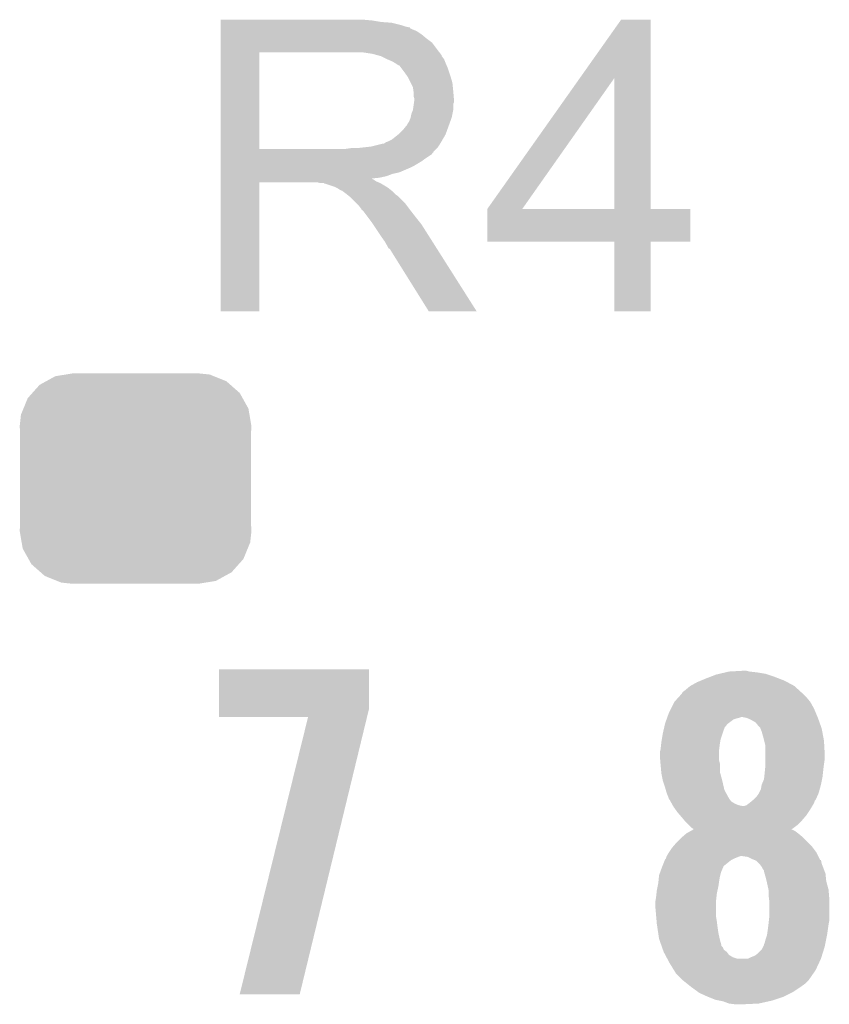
# Model space of a CAD drawing. Extents: x -1.3 to 24.2, y -3.9 to 39.2.
# Tile 26 of 31: x 14.3 to 17, y 27.5 to 30.8. Entities that reach past the tile are written whole.
import ezdxf

# ---------------------------------------------------------------- set-up
doc = ezdxf.new("R2010")
doc.units = 0
doc.layers.get('0').update_dxf_attribs({"linetype": 'CONTINUOUS'})
doc.layers.add('PIR_4_CLICK_V100_GTO', color=14, linetype='CONTINUOUS')
doc.layers.add('PIR_4_CLICK_V100_GTS', color=12, linetype='CONTINUOUS')

# ---------------------------------------------------------------- blocks, each defined once
blk = doc.blocks.new('CUSTOM_65')
for points in [[(-0.298526, 0.325596), (-0.268438, 0.342124), (0.30335, 0.325596), (0.2622, 0.342124)], [(-0.268438, 0.342124), (-0.233628, 0.347838), (0.2622, 0.342124), (0.247972, 0.347838)], [(-0.233628, 0.347838), (-0.20955, 0.35179), (0.247972, 0.347838), (0.20955, 0.35179)], [(-0.34504, 0.286174), (-0.320744, 0.31339), (0.348152, 0.286174), (0.317222, 0.31339)], [(-0.320744, 0.31339), (-0.298526, 0.325596), (0.317222, 0.31339), (0.30335, 0.325596)], [(-0.37475, 0.234078), (-0.360486, 0.26887), (0.377262, 0.234078), (0.357822, 0.26887)], [(-0.360486, 0.26887), (-0.34504, 0.286174), (0.357822, 0.26887), (0.348152, 0.286174)], [(-0.383124, 0.213652), (-0.37475, 0.234078), (0.380766, 0.213652), (0.377262, 0.234078)], [(-0.38735, 0.17526), (-0.383124, 0.213652), (0.38735, 0.17526), (0.380766, 0.213652)], [(-0.38608, 0.154124), (-0.38735, 0.17526), (0.38608, 0.154124), (0.38735, 0.17526)], [(-0.38608, -0.154124), (-0.38608, 0.154124), (0.38608, -0.154124), (0.38608, 0.154124)], [(-0.38735, -0.17526), (-0.38608, -0.154124), (0.38735, -0.17526), (0.38608, -0.154124)], [(-0.380764, -0.213652), (-0.38735, -0.17526), (0.383124, -0.213652), (0.38735, -0.17526)], [(-0.377262, -0.234078), (-0.380764, -0.213652), (0.374748, -0.234078), (0.383124, -0.213652)], [(-0.35782, -0.26887), (-0.377262, -0.234078), (0.360486, -0.26887), (0.374748, -0.234078)], [(-0.348152, -0.286174), (-0.35782, -0.26887), (0.345038, -0.286174), (0.360486, -0.26887)], [(-0.31722, -0.31339), (-0.348152, -0.286174), (0.320744, -0.31339), (0.345038, -0.286174)], [(-0.30335, -0.325596), (-0.31722, -0.31339), (0.298524, -0.325596), (0.320744, -0.31339)], [(-0.262198, -0.342124), (-0.30335, -0.325596), (0.268438, -0.342124), (0.298524, -0.325596)], [(-0.247972, -0.347838), (-0.262198, -0.342124), (0.233626, -0.347838), (0.268438, -0.342124)], [(-0.20955, -0.35179), (-0.247972, -0.347838), (0.20955, -0.35179), (0.233626, -0.347838)]]:
    blk.add_solid(points)

msp = doc.modelspace()

# ---------------------------------------------------------------- linework, layer by layer
at = {"layer": 'PIR_4_CLICK_V100_GTO'}
for points in [[(14.935222, 30.81782), (14.935224, 30.82036), (15.44066, 30.81782), (15.41272, 30.82036)], [(14.935222, 30.81274), (14.935222, 30.81782), (15.471138, 30.81274), (15.44066, 30.81782)], [(14.935222, 30.8102), (14.935222, 30.81274), (15.5067, 30.8102), (15.471138, 30.81274)], [(16.1355, 30.624718), (16.273772, 30.820336), (16.372848, 30.624718), (16.37284, 30.820336)], [(16.273772, 30.820336), (16.27379, 30.82036), (16.37284, 30.820336), (16.27379, 30.82036)], [(14.935222, 30.80258), (14.935222, 30.8102), (15.537178, 30.80258), (15.5067, 30.8102)], [(14.935222, 30.7975), (14.935222, 30.80258), (15.552422, 30.7975), (15.537178, 30.80258)], [(14.935222, 30.79496), (14.935222, 30.7975), (15.565122, 30.79496), (15.552422, 30.7975)], [(14.935222, 30.794936), (14.935222, 30.79496), (15.56766, 30.794936), (15.565122, 30.79496)], [(14.935222, 30.792414), (14.935222, 30.794936), (15.567676, 30.792414), (15.56766, 30.794936)], [(14.935222, 30.78734), (14.935222, 30.792414), (15.57782, 30.78734), (15.567676, 30.792414)], [(14.935222, 30.782258), (14.935222, 30.78734), (15.590522, 30.782258), (15.57782, 30.78734)], [(14.935222, 30.7721), (14.935222, 30.782258), (15.60576, 30.7721), (15.590522, 30.782258)], [(14.935222, 30.7594), (14.935222, 30.7721), (15.621, 30.7594), (15.60576, 30.7721)], [(14.935222, 30.744158), (14.935222, 30.7594), (15.641322, 30.744158), (15.621, 30.7594)], [(14.93522, 30.72384), (14.935222, 30.744158), (15.65656, 30.72384), (15.641322, 30.744158)], [(14.93522, 30.71114), (14.93522, 30.72384), (15.666438, 30.71114), (15.65656, 30.72384)], [(14.935212, 30.388582), (14.93522, 30.711118), (15.064742, 30.388582), (15.064742, 30.711118)], [(14.93522, 30.711118), (14.93522, 30.71114), (15.064742, 30.711118), (15.37208, 30.71114)], [(15.443202, 30.70606), (15.410182, 30.71114), (15.670388, 30.70606), (15.666438, 30.71114)], [(15.461836, 30.700978), (15.443202, 30.70606), (15.67434, 30.700978), (15.670388, 30.70606)], [(15.47114, 30.69844), (15.461836, 30.700978), (15.674344, 30.69844), (15.67434, 30.700978)], [(15.471152, 30.698434), (15.47114, 30.69844), (15.674344, 30.698434), (15.674344, 30.69844)], [(15.491456, 30.688282), (15.471152, 30.698434), (15.68196, 30.688282), (15.674344, 30.698434)], [(15.49146, 30.68828), (15.491456, 30.688282), (15.681962, 30.68828), (15.68196, 30.688282)], [(15.50924, 30.68066), (15.49146, 30.68828), (15.68501, 30.68066), (15.681962, 30.68828)], [(15.51771, 30.67558), (15.50924, 30.68066), (15.68704, 30.67558), (15.68501, 30.68066)], [(15.52194, 30.673042), (15.51771, 30.67558), (15.688128, 30.673042), (15.68704, 30.67558)], [(15.529564, 30.66796), (15.52194, 30.673042), (15.690306, 30.66796), (15.688128, 30.673042)], [(15.532104, 30.667952), (15.529564, 30.66796), (15.69031, 30.667952), (15.690306, 30.66796)], [(15.53972, 30.6578), (15.532104, 30.667952), (15.69466, 30.6578), (15.69031, 30.667952)], [(15.54734, 30.64764), (15.53972, 30.6578), (15.698048, 30.64764), (15.69466, 30.6578)], [(15.55641, 30.63494), (15.54734, 30.64764), (15.70228, 30.63494), (15.698048, 30.64764)], [(15.56004, 30.629856), (15.55641, 30.63494), (15.703806, 30.629856), (15.70228, 30.63494)], [(15.5702, 30.609538), (15.56004, 30.629856), (15.7099, 30.609538), (15.703806, 30.629856)], [(15.826764, 30.187936), (16.1355, 30.624718), (15.943608, 30.187936), (16.25088, 30.624718)], [(16.250896, 30.1879), (16.25088, 30.624718), (16.372864, 30.1879), (16.372848, 30.624718)], [(15.57782, 30.594296), (15.5702, 30.609538), (15.711426, 30.594296), (15.7099, 30.609538)], [(15.579272, 30.58414), (15.57782, 30.594296), (15.71244, 30.58414), (15.711426, 30.594296)], [(15.58036, 30.576518), (15.579272, 30.58414), (15.713076, 30.576518), (15.71244, 30.58414)], [(15.580362, 30.563818), (15.58036, 30.576518), (15.714134, 30.563818), (15.713076, 30.576518)], [(15.5829, 30.556196), (15.580362, 30.563818), (15.71477, 30.556196), (15.714134, 30.563818)], [(15.581446, 30.543496), (15.5829, 30.55366), (15.714978, 30.543496), (15.714978, 30.55366)], [(15.5829, 30.553662), (15.5829, 30.556196), (15.71498, 30.553662), (15.71477, 30.556196)], [(15.5829, 30.55366), (15.5829, 30.553662), (15.714978, 30.55366), (15.71498, 30.553662)], [(15.57274, 30.505398), (15.577818, 30.518098), (15.709898, 30.505398), (15.71244, 30.518098)], [(15.577818, 30.518098), (15.58072, 30.538416), (15.71244, 30.518098), (15.71244, 30.538416)], [(15.58072, 30.538416), (15.581446, 30.543496), (15.71244, 30.538416), (15.714978, 30.543496)], [(15.565118, 30.479996), (15.570198, 30.492698), (15.702738, 30.479996), (15.707356, 30.492698)], [(15.570198, 30.4927), (15.57274, 30.505398), (15.707358, 30.4927), (15.709898, 30.505398)], [(15.570198, 30.492698), (15.570198, 30.4927), (15.707356, 30.492698), (15.707358, 30.4927)], [(15.532098, 30.439358), (15.5448, 30.45206), (15.687962, 30.439358), (15.69258, 30.45206)], [(15.5448, 30.45206), (15.554958, 30.464758), (15.69258, 30.45206), (15.697198, 30.464758)], [(15.554958, 30.464758), (15.557498, 30.4673), (15.697198, 30.464758), (15.698122, 30.4673)], [(15.557498, 30.4673), (15.56004, 30.472378), (15.698122, 30.4673), (15.699968, 30.472378)], [(15.56004, 30.472378), (15.565118, 30.479996), (15.699968, 30.472378), (15.702738, 30.479996)], [(15.496538, 30.41396), (15.506696, 30.419038), (15.673706, 30.41396), (15.676668, 30.419038)], [(15.506696, 30.419038), (15.528922, 30.436818), (15.676668, 30.419038), (15.68704, 30.436818)], [(15.528922, 30.436818), (15.532098, 30.439358), (15.68704, 30.436818), (15.687962, 30.439358)], [(14.935212, 30.38856), (14.935212, 30.388582), (15.354298, 30.38856), (15.064742, 30.388582)], [(14.935212, 30.378396), (14.935212, 30.38856), (15.6464, 30.378396), (15.65656, 30.38856)], [(15.354298, 30.38856), (15.372064, 30.391098), (15.65656, 30.38856), (15.659098, 30.391098)], [(15.372064, 30.391098), (15.37208, 30.3911), (15.659098, 30.391098), (15.659098, 30.3911)], [(15.392398, 30.3911), (15.438118, 30.39618), (15.659098, 30.3911), (15.662486, 30.39618)], [(15.438118, 30.39618), (15.478758, 30.40634), (15.662486, 30.39618), (15.669262, 30.40634)], [(15.481296, 30.40634), (15.488914, 30.411418), (15.669262, 30.40634), (15.672224, 30.411418)], [(15.488914, 30.411418), (15.496538, 30.41396), (15.672224, 30.411418), (15.673706, 30.41396)], [(14.935212, 30.37586), (14.935212, 30.378396), (15.646376, 30.37586), (15.6464, 30.378396)], [(14.935212, 30.375844), (14.935212, 30.37586), (15.643854, 30.375844), (15.646376, 30.37586)], [(14.935212, 30.370782), (14.935212, 30.375844), (15.641316, 30.370782), (15.643854, 30.375844)], [(14.935212, 30.35554), (14.935212, 30.370782), (15.61846, 30.35554), (15.641316, 30.370782)], [(14.935212, 30.347918), (14.935212, 30.35554), (15.608298, 30.347918), (15.61846, 30.35554)], [(14.93521, 30.33268), (14.935212, 30.347918), (15.5829, 30.33268), (15.608298, 30.347918)], [(14.93521, 30.32506), (14.93521, 30.33268), (15.56766, 30.32506), (15.5829, 30.33268)], [(14.93521, 30.30982), (14.93521, 30.32506), (15.532098, 30.30982), (15.56766, 30.32506)], [(14.93521, 30.304738), (14.93521, 30.30982), (15.509238, 30.304738), (15.532098, 30.30982)], [(14.93521, 30.29712), (14.93521, 30.304738), (15.488918, 30.29712), (15.509238, 30.304738)], [(14.93521, 30.29204), (14.93521, 30.29712), (15.466058, 30.29204), (15.488918, 30.29712)], [(14.93521, 30.289462), (14.93521, 30.29204), (15.440694, 30.289462), (15.466058, 30.29204)], [(14.93521, 30.286958), (14.93521, 30.289462), (15.443204, 30.286958), (15.440694, 30.289462)], [(14.93521, 30.284418), (14.93521, 30.286958), (15.448282, 30.284418), (15.443204, 30.286958)], [(14.9352, 29.845024), (14.93521, 30.276776), (15.064716, 29.845024), (15.06474, 30.276776)], [(14.93521, 30.27934), (14.93521, 30.284418), (15.455898, 30.27934), (15.448282, 30.284418)], [(14.93521, 30.2768), (14.93521, 30.27934), (15.46225, 30.2768), (15.455898, 30.27934)], [(14.93521, 30.276776), (14.93521, 30.2768), (15.06474, 30.276776), (15.257778, 30.2768)], [(15.267938, 30.27426), (15.257778, 30.2768), (15.468602, 30.27426), (15.46225, 30.2768)], [(15.283174, 30.271726), (15.280636, 30.27426), (15.472826, 30.271726), (15.468602, 30.27426)], [(15.285716, 30.27172), (15.283174, 30.271726), (15.472836, 30.27172), (15.472826, 30.271726)], [(15.316198, 30.26156), (15.285716, 30.27172), (15.489768, 30.26156), (15.472836, 30.27172)], [(15.321278, 30.25902), (15.316198, 30.26156), (15.494, 30.25902), (15.489768, 30.26156)], [(15.326358, 30.25648), (15.321278, 30.25902), (15.497176, 30.25648), (15.494, 30.25902)], [(15.333978, 30.251402), (15.326358, 30.25648), (15.503524, 30.251402), (15.497176, 30.25648)], [(15.339056, 30.248862), (15.333978, 30.251402), (15.506698, 30.248862), (15.503524, 30.251402)], [(15.341596, 30.24886), (15.339056, 30.248862), (15.5067, 30.24886), (15.506698, 30.248862)], [(15.34414, 30.246322), (15.341596, 30.24886), (15.509238, 30.246322), (15.5067, 30.24886)], [(15.3543, 30.2387), (15.34414, 30.246322), (15.51686, 30.2387), (15.509238, 30.246322)], [(15.357476, 30.23616), (15.3543, 30.2387), (15.5194, 30.23616), (15.51686, 30.2387)], [(15.363828, 30.231078), (15.357476, 30.23616), (15.527022, 30.231078), (15.5194, 30.23616)], [(15.366998, 30.228542), (15.363828, 30.231078), (15.529558, 30.228542), (15.527022, 30.231078)], [(15.389862, 30.205678), (15.366998, 30.228542), (15.55242, 30.205678), (15.529558, 30.228542)], [(15.397478, 30.19806), (15.389862, 30.205678), (15.558136, 30.19806), (15.55242, 30.205678)], [(15.405098, 30.187898), (15.397478, 30.19806), (15.565758, 30.187898), (15.558136, 30.19806)], [(15.40637, 30.18536), (15.405098, 30.187898), (15.56766, 30.18536), (15.565758, 30.187898)], [(15.82674, 30.078704), (15.826742, 30.187876), (16.504896, 30.078704), (16.50492, 30.187876)], [(15.826742, 30.1879), (15.826744, 30.187906), (16.250896, 30.1879), (16.199682, 30.187906)], [(15.826742, 30.187876), (15.826742, 30.1879), (16.50492, 30.187876), (16.372864, 30.1879)], [(15.826744, 30.187906), (15.826764, 30.187936), (16.199682, 30.187906), (15.943608, 30.187936)], [(15.407634, 30.182836), (15.40637, 30.18536), (15.569624, 30.182836), (15.56766, 30.18536)], [(15.41017, 30.18282), (15.407634, 30.182836), (15.569636, 30.18282), (15.569624, 30.182836)], [(15.425416, 30.1625), (15.41017, 30.18282), (15.58544, 30.1625), (15.569636, 30.18282)], [(15.44066, 30.14218), (15.425416, 30.1625), (15.601696, 30.14218), (15.58544, 30.1625)], [(15.444048, 30.137098), (15.44066, 30.14218), (15.60576, 30.137098), (15.601696, 30.14218)], [(15.462674, 30.10916), (15.444048, 30.137098), (15.62354, 30.10916), (15.60576, 30.137098)], [(15.47114, 30.09646), (15.462674, 30.10916), (15.631598, 30.09646), (15.62354, 30.10916)], [(15.48384, 30.078682), (15.47114, 30.09646), (15.642878, 30.078682), (15.631598, 30.09646)], [(15.494, 30.060898), (15.48384, 30.078682), (15.65416, 30.060898), (15.642878, 30.078682)], [(15.49654, 30.055826), (15.494, 30.060898), (15.657378, 30.055826), (15.65416, 30.060898)], [(15.501614, 30.05328), (15.49654, 30.055826), (15.658994, 30.05328), (15.657378, 30.055826)], [(16.250896, 30.07868), (15.82674, 30.078704), (16.504896, 30.07868), (16.504896, 30.078704)], [(16.250898, 30.078656), (16.250896, 30.07868), (16.37284, 30.078656), (16.504896, 30.07868)], [(16.25092, 29.845024), (16.250898, 30.078656), (16.372816, 29.845024), (16.37284, 30.078656)], [(15.504162, 30.0482), (15.501614, 30.05328), (15.662216, 30.0482), (15.658994, 30.05328)], [(15.63116, 29.84501), (15.504162, 30.0482), (15.79113, 29.84501), (15.662216, 30.0482)], [(15.064716, 29.845), (14.9352, 29.845024), (15.064716, 29.845), (15.064716, 29.845024)], [(15.791136, 29.845), (15.79113, 29.84501), (15.791136, 29.845), (15.63116, 29.84501)], [(16.372816, 29.845), (16.25092, 29.845024), (16.372816, 29.845), (16.372816, 29.845024)], [(14.930122, 28.514038), (14.930142, 28.648636), (15.4305, 28.514038), (15.4305, 28.648636)], [(14.930142, 28.648636), (14.930144, 28.64866), (15.4305, 28.648636), (14.930144, 28.64866)], [(16.623664, 28.6385), (16.63446, 28.64104), (16.7259, 28.6385), (16.703042, 28.64104)], [(16.63446, 28.64104), (16.680178, 28.64358), (16.703042, 28.64104), (16.692882, 28.64358)], [(16.52778, 28.60548), (16.539972, 28.61056), (16.829316, 28.60548), (16.819882, 28.61056)], [(16.539972, 28.61056), (16.55826, 28.61818), (16.819882, 28.61056), (16.80007, 28.61818)], [(16.55826, 28.61818), (16.571468, 28.62326), (16.80007, 28.61818), (16.78686, 28.62326)], [(16.571468, 28.62326), (16.591282, 28.63088), (16.78686, 28.62326), (16.763998, 28.63088)], [(16.591282, 28.63088), (16.602068, 28.633418), (16.763998, 28.63088), (16.756382, 28.633418)], [(16.602068, 28.633418), (16.623664, 28.6385), (16.756382, 28.633418), (16.7259, 28.6385)], [(16.479524, 28.572458), (16.48968, 28.58008), (16.875254, 28.572458), (16.866868, 28.58008)], [(16.48968, 28.58008), (16.504916, 28.592778), (16.866868, 28.58008), (16.852898, 28.592778)], [(16.504916, 28.592778), (16.504922, 28.592782), (16.852898, 28.592778), (16.852892, 28.592782)], [(16.504922, 28.592782), (16.52778, 28.60548), (16.852892, 28.592782), (16.829316, 28.60548)], [(16.451582, 28.539438), (16.465434, 28.55468), (16.906242, 28.539438), (16.89354, 28.55468)], [(16.465434, 28.55468), (16.476978, 28.56738), (16.89354, 28.55468), (16.88084, 28.56738)], [(16.476978, 28.56738), (16.476982, 28.567384), (16.88084, 28.56738), (16.880836, 28.567384)], [(16.476982, 28.567384), (16.479524, 28.572458), (16.880836, 28.567384), (16.875254, 28.572458)], [(14.93012, 28.488664), (14.930122, 28.514038), (15.424342, 28.488664), (15.4305, 28.514038)], [(16.4338, 28.50388), (16.44015, 28.51658), (16.924232, 28.50388), (16.91894, 28.51658)], [(16.44015, 28.51658), (16.451582, 28.539438), (16.91894, 28.51658), (16.906242, 28.539438)], [(15.22727, 28.48864), (14.93012, 28.488664), (15.424336, 28.48864), (15.424342, 28.488664)], [(14.998706, 27.561568), (15.22727, 28.48864), (15.199346, 27.561568), (15.424336, 28.48864)], [(16.421102, 28.46832), (16.425636, 28.48102), (16.632766, 28.46832), (16.649702, 28.48102)], [(16.425636, 28.48102), (16.426542, 28.483558), (16.649702, 28.48102), (16.65732, 28.483558)], [(16.426542, 28.483558), (16.42745, 28.4861), (16.65732, 28.483558), (16.667478, 28.4861)], [(16.42745, 28.4861), (16.428358, 28.48864), (16.667478, 28.4861), (16.675104, 28.48864)], [(16.428358, 28.48864), (16.4338, 28.50388), (16.930582, 28.48864), (16.924232, 28.50388)], [(16.692874, 28.4861), (16.680178, 28.48864), (16.93164, 28.4861), (16.930582, 28.48864)], [(16.692882, 28.486098), (16.692874, 28.4861), (16.931642, 28.486098), (16.93164, 28.4861)], [(16.705582, 28.48102), (16.692882, 28.486098), (16.933456, 28.48102), (16.931642, 28.486098)], [(16.72336, 28.470856), (16.705582, 28.48102), (16.937084, 28.470856), (16.933456, 28.48102)], [(16.41348, 28.4353), (16.415824, 28.44546), (16.613292, 28.4353), (16.61668, 28.44546)], [(16.415824, 28.44546), (16.416998, 28.450544), (16.61668, 28.44546), (16.61922, 28.450544)], [(16.416998, 28.450544), (16.417584, 28.453086), (16.61922, 28.450544), (16.619224, 28.453086)], [(16.417584, 28.453086), (16.420516, 28.465782), (16.619224, 28.453086), (16.629382, 28.465782)], [(16.420516, 28.465782), (16.421102, 28.46832), (16.629382, 28.465782), (16.632766, 28.46832)], [(16.73352, 28.45816), (16.72336, 28.470856), (16.94162, 28.45816), (16.937084, 28.470856)], [(16.7386, 28.453074), (16.73352, 28.45816), (16.943436, 28.453074), (16.94162, 28.45816)], [(16.739616, 28.450538), (16.7386, 28.453074), (16.94434, 28.450538), (16.943436, 28.453074)], [(16.743682, 28.44038), (16.739616, 28.450538), (16.946246, 28.44038), (16.94434, 28.450538)], [(16.4084, 28.40482), (16.410092, 28.414982), (16.604826, 28.40482), (16.606522, 28.414982)], [(16.410092, 28.414982), (16.41348, 28.4353), (16.606522, 28.414982), (16.613292, 28.4353)], [(16.74876, 28.4226), (16.743682, 28.44038), (16.94958, 28.4226), (16.946246, 28.44038)], [(16.751936, 28.4099), (16.74876, 28.4226), (16.95196, 28.4099), (16.94958, 28.4226)], [(16.75638, 28.392118), (16.751936, 28.4099), (16.952948, 28.392118), (16.95196, 28.4099)], [(16.40332, 28.371802), (16.405224, 28.37942), (16.60144, 28.371802), (16.60144, 28.37942)], [(16.405224, 28.37942), (16.40586, 28.381962), (16.60144, 28.37942), (16.601756, 28.381962)], [(16.40586, 28.381962), (16.407834, 28.39974), (16.601756, 28.381962), (16.60398, 28.39974)], [(16.407834, 28.39974), (16.4084, 28.40482), (16.60398, 28.39974), (16.604826, 28.40482)], [(16.75638, 28.364182), (16.75638, 28.392118), (16.9545, 28.364182), (16.952948, 28.392118)], [(16.40332, 28.359098), (16.40332, 28.371802), (16.60144, 28.359098), (16.60144, 28.371802)], [(16.40459, 28.343862), (16.40332, 28.359098), (16.60144, 28.343862), (16.60144, 28.359098)], [(16.405438, 28.333702), (16.40459, 28.343862), (16.60398, 28.333702), (16.60144, 28.343862)], [(16.75638, 28.34894), (16.75638, 28.364182), (16.9545, 28.34894), (16.9545, 28.364182)], [(16.75638, 28.33116), (16.75638, 28.34894), (16.95196, 28.33116), (16.9545, 28.34894)], [(16.40586, 28.32862), (16.405438, 28.333702), (16.60398, 28.32862), (16.60398, 28.333702)], [(16.407938, 28.305762), (16.40586, 28.32862), (16.60398, 28.305762), (16.60398, 28.32862)], [(16.75384, 28.30322), (16.754602, 28.31084), (16.948572, 28.30322), (16.94942, 28.31084)], [(16.754602, 28.31084), (16.75638, 28.32862), (16.94942, 28.31084), (16.951642, 28.32862)], [(16.75638, 28.32862), (16.75638, 28.33116), (16.951642, 28.32862), (16.95196, 28.33116)], [(16.4084, 28.30068), (16.407938, 28.305762), (16.605366, 28.30068), (16.60398, 28.305762)], [(16.412974, 28.27782), (16.4084, 28.30068), (16.6116, 28.27782), (16.605366, 28.30068)], [(16.41348, 28.275282), (16.412974, 28.27782), (16.612186, 28.275282), (16.6116, 28.27782)], [(16.74368, 28.26258), (16.751298, 28.280358), (16.9418, 28.26258), (16.945354, 28.280358)], [(16.751298, 28.280358), (16.752144, 28.287982), (16.945354, 28.280358), (16.94688, 28.287982)], [(16.752144, 28.287982), (16.75384, 28.30322), (16.94688, 28.287982), (16.948572, 28.30322)], [(16.4211, 28.25242), (16.41348, 28.275282), (16.617462, 28.25242), (16.612186, 28.275282)], [(16.423276, 28.244804), (16.4211, 28.25242), (16.619218, 28.244804), (16.617462, 28.25242)], [(16.426178, 28.23464), (16.423276, 28.244804), (16.624762, 28.23464), (16.619218, 28.244804)], [(16.734786, 28.234638), (16.741138, 28.247338), (16.93418, 28.234638), (16.937642, 28.247338)], [(16.741138, 28.247338), (16.74368, 28.262578), (16.937642, 28.247338), (16.941798, 28.262578)], [(16.74368, 28.262578), (16.74368, 28.26258), (16.941798, 28.262578), (16.9418, 28.26258)], [(16.43126, 28.22194), (16.426178, 28.23464), (16.63169, 28.22194), (16.624762, 28.23464)], [(16.432954, 28.216862), (16.43126, 28.22194), (16.634458, 28.216862), (16.63169, 28.22194)], [(16.4338, 28.214324), (16.432954, 28.216862), (16.636362, 28.214324), (16.634458, 28.216862)], [(16.436338, 28.211778), (16.4338, 28.214324), (16.638272, 28.211778), (16.636362, 28.214324)], [(16.439158, 28.206704), (16.436338, 28.211778), (16.642078, 28.206704), (16.638272, 28.211778)], [(16.712178, 28.209236), (16.715234, 28.211782), (16.92148, 28.209236), (16.924018, 28.211782)], [(16.715234, 28.211782), (16.71828, 28.21432), (16.924018, 28.211782), (16.925146, 28.21432)], [(16.71828, 28.21432), (16.725898, 28.22194), (16.925146, 28.21432), (16.928534, 28.22194)], [(16.725898, 28.22194), (16.733518, 28.2321), (16.928534, 28.22194), (16.93305, 28.2321)], [(16.733518, 28.2321), (16.734786, 28.234638), (16.93305, 28.2321), (16.93418, 28.234638)], [(16.443394, 28.19908), (16.439158, 28.206704), (16.654776, 28.19908), (16.642078, 28.206704)], [(16.446216, 28.194002), (16.443394, 28.19908), (16.667478, 28.194002), (16.654776, 28.19908)], [(16.447628, 28.19146), (16.446216, 28.194002), (16.680178, 28.19146), (16.667478, 28.194002)], [(16.449038, 28.18892), (16.447628, 28.19146), (16.91132, 28.18892), (16.912844, 28.19146)], [(16.45811, 28.17622), (16.449038, 28.18892), (16.903702, 28.17622), (16.91132, 28.18892)], [(16.685256, 28.19146), (16.692878, 28.194), (16.912844, 28.19146), (16.914368, 28.194)], [(16.692878, 28.194), (16.703036, 28.201618), (16.914368, 28.194), (16.91894, 28.201618)], [(16.703036, 28.201618), (16.70304, 28.20162), (16.91894, 28.201618), (16.91894, 28.20162)], [(16.70304, 28.20162), (16.712178, 28.209236), (16.91894, 28.20162), (16.92148, 28.209236)], [(16.46174, 28.171138), (16.45811, 28.17622), (16.900312, 28.171138), (16.903702, 28.17622)], [(16.47045, 28.160978), (16.46174, 28.171138), (16.89354, 28.160978), (16.900312, 28.171138)], [(16.47698, 28.15336), (16.47045, 28.160978), (16.88701, 28.15336), (16.89354, 28.160978)], [(16.485448, 28.1432), (16.47698, 28.15336), (16.878302, 28.1432), (16.88701, 28.15336)], [(16.48968, 28.13812), (16.485448, 28.1432), (16.87322, 28.13812), (16.878302, 28.1432)], [(16.49984, 28.12796), (16.48968, 28.13812), (16.863058, 28.12796), (16.87322, 28.13812)], [(16.507458, 28.120342), (16.49984, 28.12796), (16.852936, 28.120342), (16.863058, 28.12796)], [(16.505914, 28.107638), (16.515046, 28.112718), (16.855438, 28.107638), (16.845284, 28.112718)], [(16.515072, 28.115262), (16.507458, 28.120342), (16.846188, 28.115262), (16.852936, 28.120342)], [(16.515046, 28.112718), (16.51505, 28.11272), (16.845284, 28.112718), (16.842812, 28.11272)], [(16.51505, 28.11272), (16.51508, 28.112736), (16.842812, 28.11272), (16.842832, 28.112736)], [(16.51508, 28.112736), (16.515072, 28.115262), (16.842832, 28.112736), (16.846188, 28.115262)], [(16.459198, 28.06954), (16.47444, 28.08478), (16.89862, 28.06954), (16.88338, 28.08478)], [(16.47444, 28.08478), (16.477404, 28.087322), (16.88338, 28.08478), (16.880838, 28.087322)], [(16.477404, 28.087322), (16.492218, 28.10002), (16.880838, 28.087322), (16.8656, 28.10002)], [(16.492218, 28.10002), (16.492222, 28.100022), (16.8656, 28.10002), (16.865598, 28.100022)], [(16.492222, 28.100022), (16.505914, 28.107638), (16.865598, 28.100022), (16.855438, 28.107638)], [(16.433798, 28.03652), (16.44396, 28.051762), (16.92656, 28.03652), (16.915128, 28.051762)], [(16.44396, 28.051762), (16.44831, 28.056838), (16.915128, 28.051762), (16.91132, 28.056838)], [(16.44831, 28.056838), (16.459198, 28.06954), (16.91132, 28.056838), (16.89862, 28.06954)], [(16.420088, 28.011122), (16.421104, 28.013658), (16.642084, 28.011122), (16.647156, 28.013658)], [(16.421104, 28.013658), (16.423636, 28.0162), (16.647156, 28.013658), (16.65224, 28.0162)], [(16.423636, 28.0162), (16.42364, 28.016204), (16.65224, 28.0162), (16.652248, 28.016204)], [(16.42364, 28.016204), (16.425332, 28.02128), (16.652248, 28.016204), (16.664938, 28.02128)], [(16.425332, 28.02128), (16.426178, 28.02382), (16.664938, 28.02128), (16.672564, 28.02382)], [(16.426178, 28.02382), (16.42618, 28.023822), (16.932918, 28.02382), (16.932918, 28.023822)], [(16.42618, 28.023822), (16.433796, 28.036518), (16.932918, 28.023822), (16.92656, 28.036518)], [(16.433796, 28.036518), (16.433798, 28.03652), (16.92656, 28.036518), (16.92656, 28.03652)], [(16.697962, 28.021278), (16.680178, 28.02382), (16.934192, 28.021278), (16.932918, 28.02382)], [(16.7132, 28.01366), (16.697962, 28.021278), (16.938006, 28.01366), (16.934192, 28.021278)], [(16.719546, 28.01112), (16.7132, 28.01366), (16.939276, 28.01112), (16.938006, 28.01366)], [(16.405398, 27.973018), (16.41094, 27.98826), (16.60906, 27.973018), (16.615594, 27.98826)], [(16.41094, 27.98826), (16.411956, 27.990802), (16.615594, 27.98826), (16.616684, 27.990802)], [(16.411956, 27.990802), (16.420088, 28.011122), (16.616684, 27.990802), (16.642084, 28.011122)], [(16.719596, 28.0111), (16.719546, 28.01112), (16.941804, 28.0111), (16.939276, 28.01112)], [(16.7259, 28.008576), (16.719596, 28.0111), (16.94231, 28.008576), (16.941804, 28.0111)], [(16.73606, 27.998418), (16.7259, 28.008576), (16.944342, 27.998418), (16.94231, 28.008576)], [(16.74368, 27.988256), (16.73606, 27.998418), (16.948406, 27.988256), (16.944342, 27.998418)], [(16.74495, 27.98572), (16.74368, 27.988256), (16.94942, 27.98572), (16.948406, 27.988256)], [(16.746222, 27.983178), (16.74495, 27.98572), (16.950374, 27.983178), (16.94942, 27.98572)], [(16.7513, 27.975556), (16.746222, 27.983178), (16.953232, 27.975556), (16.950374, 27.983178)], [(16.398748, 27.94), (16.400272, 27.95524), (16.60144, 27.94), (16.60398, 27.95524)], [(16.400272, 27.95524), (16.400782, 27.960322), (16.60398, 27.95524), (16.60525, 27.960322)], [(16.400782, 27.960322), (16.402626, 27.965398), (16.60525, 27.960322), (16.60652, 27.965398)], [(16.402626, 27.965398), (16.405398, 27.973018), (16.60652, 27.965398), (16.60906, 27.973018)], [(16.7513, 27.973016), (16.7513, 27.975556), (16.954184, 27.973016), (16.953232, 27.975556)], [(16.753478, 27.965398), (16.7513, 27.973016), (16.95704, 27.965398), (16.954184, 27.973016)], [(16.75638, 27.95524), (16.753478, 27.965398), (16.958056, 27.95524), (16.95704, 27.965398)], [(16.760192, 27.939998), (16.75638, 27.95524), (16.95958, 27.939998), (16.958056, 27.95524)], [(16.39316, 27.909518), (16.3957, 27.92222), (16.596076, 27.909518), (16.5989, 27.92222)], [(16.3957, 27.92222), (16.39824, 27.934918), (16.5989, 27.92222), (16.600714, 27.934918)], [(16.39824, 27.934918), (16.398748, 27.94), (16.600714, 27.934918), (16.60144, 27.94)], [(16.76146, 27.93492), (16.760192, 27.939998), (16.960966, 27.93492), (16.95958, 27.939998)], [(16.76654, 27.912058), (16.76146, 27.93492), (16.9672, 27.912058), (16.960966, 27.93492)], [(16.388926, 27.8765), (16.39062, 27.886658), (16.59128, 27.8765), (16.592408, 27.886658)], [(16.39062, 27.886658), (16.39203, 27.89936), (16.592408, 27.886658), (16.59382, 27.89936)], [(16.39203, 27.89936), (16.39316, 27.909518), (16.59382, 27.89936), (16.596076, 27.909518)], [(16.76654, 27.89428), (16.76654, 27.912058), (16.968682, 27.89428), (16.9672, 27.912058)], [(16.768128, 27.881582), (16.76654, 27.89428), (16.96974, 27.881582), (16.968682, 27.89428)], [(16.38808, 27.871422), (16.388926, 27.8765), (16.59128, 27.871422), (16.59128, 27.8765)], [(16.38808, 27.856178), (16.38808, 27.871422), (16.59128, 27.856178), (16.59128, 27.871422)], [(16.391172, 27.820622), (16.38808, 27.856178), (16.59128, 27.820622), (16.59128, 27.856178)], [(16.76908, 27.873958), (16.768128, 27.881582), (16.96974, 27.873958), (16.96974, 27.881582)], [(16.76908, 27.82062), (16.76908, 27.873958), (16.96974, 27.82062), (16.96974, 27.873958)], [(16.392498, 27.80538), (16.391172, 27.820622), (16.59382, 27.80538), (16.59128, 27.820622)], [(16.767668, 27.807918), (16.76908, 27.82062), (16.96974, 27.807918), (16.96974, 27.82062)], [(16.39316, 27.79776), (16.392498, 27.80538), (16.594774, 27.79776), (16.59382, 27.80538)], [(16.395066, 27.78506), (16.39316, 27.79776), (16.59636, 27.78506), (16.594774, 27.79776)], [(16.397734, 27.76728), (16.395066, 27.78506), (16.5989, 27.76728), (16.59636, 27.78506)], [(16.764, 27.77744), (16.766222, 27.79522), (16.964658, 27.77744), (16.9672, 27.79522)], [(16.766222, 27.79522), (16.76654, 27.79776), (16.9672, 27.79522), (16.967708, 27.79776)], [(16.76654, 27.79776), (16.767668, 27.807918), (16.967708, 27.79776), (16.96974, 27.807918)], [(16.40078, 27.746962), (16.397734, 27.76728), (16.603416, 27.746962), (16.5989, 27.76728)], [(16.756382, 27.74442), (16.761458, 27.759658), (16.95907, 27.74442), (16.962118, 27.759658)], [(16.761458, 27.759662), (16.764, 27.77744), (16.96212, 27.759662), (16.964658, 27.77744)], [(16.761458, 27.759658), (16.761458, 27.759662), (16.962118, 27.759658), (16.96212, 27.759662)], [(16.401678, 27.744418), (16.40078, 27.746962), (16.60398, 27.744418), (16.603416, 27.746962)], [(16.407952, 27.726644), (16.401678, 27.744418), (16.60906, 27.726644), (16.60398, 27.744418)], [(16.408848, 27.724106), (16.407952, 27.726644), (16.60906, 27.724106), (16.60906, 27.726644)], [(16.410642, 27.719022), (16.408848, 27.724106), (16.614136, 27.719022), (16.60906, 27.724106)], [(16.41333, 27.711408), (16.410642, 27.719022), (16.616678, 27.711408), (16.614136, 27.719022)], [(16.743678, 27.7114), (16.748758, 27.721558), (16.951324, 27.7114), (16.9545, 27.721558)], [(16.748758, 27.721558), (16.751298, 27.726636), (16.9545, 27.721558), (16.955514, 27.726636)], [(16.751298, 27.726636), (16.7513, 27.729176), (16.955514, 27.726636), (16.956022, 27.729176)], [(16.7513, 27.729176), (16.75384, 27.734258), (16.956022, 27.729176), (16.957038, 27.734258)], [(16.75384, 27.734258), (16.756382, 27.74442), (16.957038, 27.734258), (16.95907, 27.74442)], [(16.41602, 27.703782), (16.41333, 27.711408), (16.626838, 27.703782), (16.616678, 27.711408)], [(16.421438, 27.693624), (16.41602, 27.703782), (16.634458, 27.693624), (16.626838, 27.703782)], [(16.425504, 27.686), (16.421438, 27.693624), (16.647156, 27.686), (16.634458, 27.693624)], [(16.428212, 27.680922), (16.425504, 27.686), (16.662398, 27.680922), (16.647156, 27.686)], [(16.697956, 27.68092), (16.70812, 27.686), (16.9418, 27.68092), (16.943386, 27.686)], [(16.70812, 27.686), (16.72082, 27.69108), (16.943386, 27.686), (16.944974, 27.69108)], [(16.72082, 27.69108), (16.730978, 27.6987), (16.944974, 27.69108), (16.947356, 27.6987)], [(16.730978, 27.6987), (16.743678, 27.7114), (16.947356, 27.6987), (16.951324, 27.7114)], [(16.428214, 27.68092), (16.428212, 27.680922), (16.697956, 27.68092), (16.662398, 27.680922)], [(16.43634, 27.66568), (16.428214, 27.68092), (16.934686, 27.66568), (16.9418, 27.68092)], [(16.45041, 27.642818), (16.43634, 27.66568), (16.924018, 27.642818), (16.934686, 27.66568)], [(16.456658, 27.632662), (16.45041, 27.642818), (16.916986, 27.632662), (16.924018, 27.642818)], [(16.479522, 27.609798), (16.456658, 27.632662), (16.901158, 27.609798), (16.916986, 27.632662)], [(16.48206, 27.60726), (16.479522, 27.609798), (16.89862, 27.60726), (16.901158, 27.609798)], [(16.49476, 27.5971), (16.48206, 27.60726), (16.88846, 27.5971), (16.89862, 27.60726)], [(16.50746, 27.58694), (16.49476, 27.5971), (16.874236, 27.58694), (16.88846, 27.5971)], [(16.510954, 27.5844), (16.50746, 27.58694), (16.87068, 27.5844), (16.874236, 27.58694)], [(15.19934, 27.56154), (14.998706, 27.561568), (15.19934, 27.56154), (15.199346, 27.561568)], [(16.531912, 27.56916), (16.510954, 27.5844), (16.847818, 27.56916), (16.87068, 27.5844)], [(16.535402, 27.566622), (16.531912, 27.56916), (16.842742, 27.566622), (16.847818, 27.56916)], [(16.56334, 27.55392), (16.535402, 27.566622), (16.817338, 27.55392), (16.842742, 27.566622)], [(16.588738, 27.543762), (16.56334, 27.55392), (16.786864, 27.543762), (16.817338, 27.55392)], [(16.601444, 27.54122), (16.588738, 27.543762), (16.779238, 27.54122), (16.786864, 27.543762)], [(16.614138, 27.53868), (16.601444, 27.54122), (16.767808, 27.53868), (16.779238, 27.54122)], [(16.634456, 27.531062), (16.614138, 27.53868), (16.733526, 27.531062), (16.767808, 27.53868)], [(16.634472, 27.53106), (16.634456, 27.531062), (16.733518, 27.53106), (16.733526, 27.531062)], [(16.65478, 27.52852), (16.634472, 27.53106), (16.68018, 27.52852), (16.733518, 27.53106)]]:
    msp.add_solid(points, dxfattribs=at)

# ---------------------------------------------------------------- block references
at = {"layer": 'PIR_4_CLICK_V100_GTS'}
msp.add_blockref('CUSTOM_65', (14.65072, 29.2862), dxfattribs=at)

doc.saveas('drawing.dxf')
